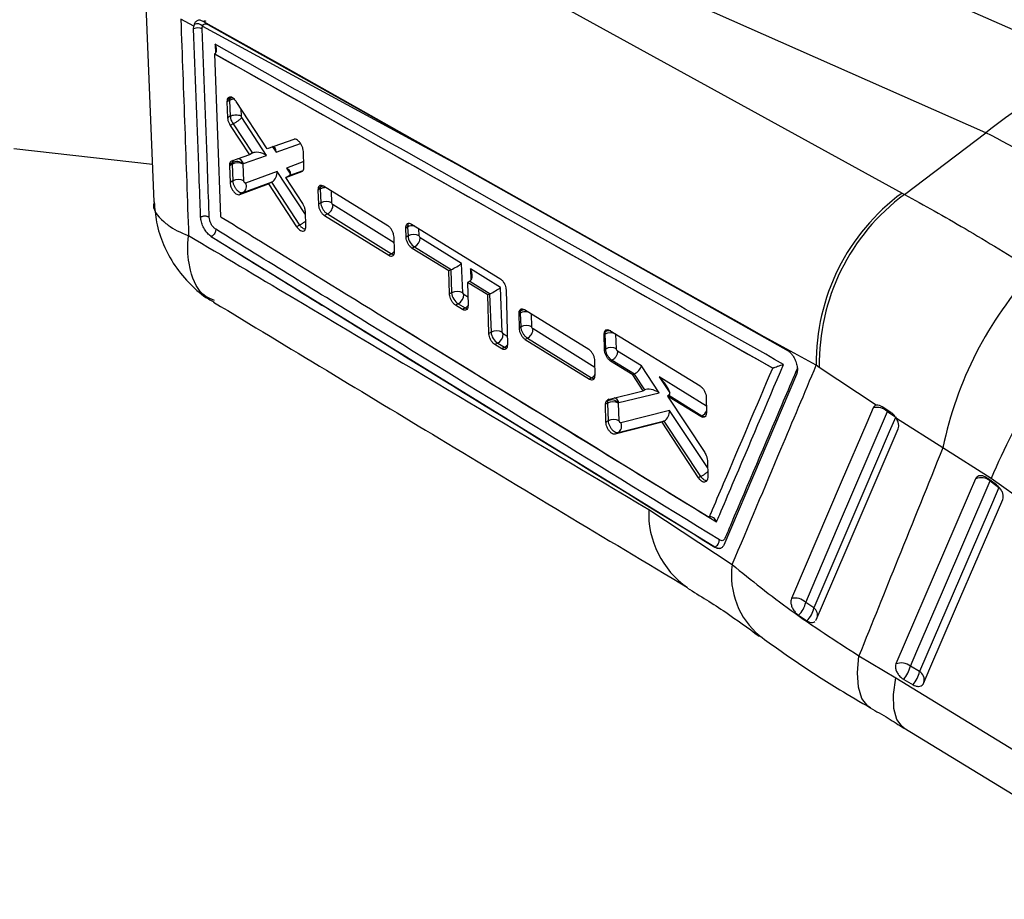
# Model space of a CAD drawing. Header units: millimetres. Extents: x 34 to 369, y 24 to 290.
# Tile 2 of 30: x 154 to 181, y 25 to 49. Entities that reach past the tile are written whole.
import ezdxf

# ---------------------------------------------------------------- set-up
doc = ezdxf.new("R2010")
doc.units = ezdxf.units.MM

msp = doc.modelspace()

# ---------------------------------------------------------------- linework, layer by layer
at = {"color": 7, "linetype": 'Continuous', "lineweight": 25}
for p, q in [((183.8823, 47.4604), (163.9945, 56.2626)), ((180.7704, 45.664), (160.8826, 54.4662)), ((160.383, 53.9365), (178.4532, 43.9999)), ((157.511, 50.6269), (157.7943, 43.7589)), ((158.8943, 48.6065), (158.5363, 48.8003)), ((158.8916, 48.5393), (158.8943, 48.6065)), ((158.9064, 48.6599), (158.8943, 48.6065)), ((159.1383, 48.6082), (166.1431, 44.8046)), ((159.2862, 48.6557), (166.1431, 44.8046)), ((159.4692, 47.8435), (159.4683, 47.843)), ((174.882, 39.1678), (159.4683, 47.843)), ((159.4683, 47.843), (159.6294, 43.3566)), ((159.4776, 47.8487), (159.4692, 47.8435)), ((159.8143, 46.5671), (159.8114, 46.5188)), ((159.8849, 46.5612), (159.8114, 46.5188)), ((159.8114, 46.5188), (159.8281, 46.0829)), ((159.8878, 46.6095), (159.8143, 46.5671)), ((159.8849, 46.5612), (159.9018, 46.1255)), ((160.9181, 45.2275), (160.0673, 46.5287)), ((159.9018, 46.1255), (159.8281, 46.0829)), ((159.9018, 46.1255), (159.9018, 46.1255)), ((160.907, 45.0434), (160.222, 46.0882)), ((159.9811, 45.9165), (159.9013, 45.8705)), ((159.9013, 45.8705), (160.4355, 45.0588)), ((159.9811, 45.9166), (160.5139, 45.104)), ((159.9811, 45.9166), (159.9811, 45.9165)), ((161.6536, 45.485), (160.9181, 45.2275)), ((178.519, 43.964), (180.7704, 45.664)), ((153.927, 45.2331), (157.7515, 44.7961)), ((161.9353, 44.7251), (161.9207, 45.1521)), ((160.4355, 45.0588), (159.939, 44.8854)), ((160.2708, 44.822), (160.907, 45.0434)), ((160.5119, 45.1029), (160.4355, 45.0588)), ((159.9532, 44.7979), (159.8784, 44.7548)), ((159.8804, 44.7976), (159.8784, 44.7548)), ((159.8784, 44.7548), (159.8957, 44.2934)), ((159.9552, 44.8408), (159.8804, 44.7976)), ((159.9532, 44.7979), (159.971, 44.3369)), ((160.26, 44.7988), (160.2604, 44.8063)), ((160.2779, 44.3378), (160.26, 44.7988)), ((160.2604, 44.8063), (160.2708, 44.822)), ((161.1981, 44.5997), (160.326, 44.2785)), ((161.4368, 44.4313), (161.8757, 44.5949)), ((161.9338, 44.6871), (161.9353, 44.7251)), ((159.971, 44.3369), (159.8957, 44.2934)), ((161.5251, 44.4823), (161.4368, 44.4313)), ((161.9053, 43.7095), (161.4368, 44.4313)), ((160.1636, 43.9608), (160.9626, 44.2559)), ((160.2606, 44.0168), (161.0567, 44.31)), ((161.0406, 44.3008), (160.9626, 44.2559)), ((160.9626, 44.2559), (161.7358, 43.0737)), ((161.0406, 44.3008), (161.815, 43.1195)), ((162.3264, 44.1303), (162.3227, 44.0789)), ((162.3868, 44.1159), (162.3227, 44.0789)), ((162.3227, 44.0789), (162.3355, 43.6934)), ((162.3903, 44.1672), (162.3264, 44.1303)), ((162.3868, 44.1159), (162.4016, 43.7316)), ((164.2552, 43.0997), (162.4795, 44.1917)), ((160.2606, 44.0168), (160.1636, 43.9608)), ((178.4532, 43.9999), (178.519, 43.964)), ((162.4016, 43.7316), (162.3355, 43.6934)), ((161.9906, 43.0839), (161.9768, 43.4974)), ((162.5877, 43.4254), (162.5065, 43.3785)), ((162.5065, 43.3785), (164.2799, 42.2851)), ((162.5877, 43.4254), (164.3559, 42.329)), ((162.5877, 43.4254), (162.5877, 43.4254)), ((161.815, 43.1195), (161.7358, 43.0737)), ((161.815, 43.1195), (161.8152, 43.1194)), ((161.9896, 43.0513), (161.9906, 43.0839)), ((164.8011, 43.0648), (164.7509, 43.0358)), ((164.7582, 42.7867), (164.7509, 43.0358)), ((164.8011, 43.0648), (164.8107, 42.8171)), ((164.9063, 43.1478), (167.3498, 41.6466)), ((159.378, 42.7979), (159.3627, 42.8079)), ((159.3786, 42.7982), (159.378, 42.7979)), ((173.2813, 34.2261), (159.378, 42.7979)), ((159.3786, 42.7982), (159.3789, 42.7981)), ((164.437, 42.398), (164.4256, 42.7842)), ((164.8107, 42.8171), (164.7582, 42.7867)), ((165.1458, 42.7663), (165.1176, 42.818)), ((166.2907, 42.0564), (165.1458, 42.7663)), ((164.9941, 42.5152), (164.9259, 42.4759)), ((165.9407, 41.8513), (164.9259, 42.4759)), ((164.9941, 42.5152), (166.0056, 41.888)), ((164.3559, 42.329), (164.2799, 42.2851)), ((164.4348, 42.3562), (164.437, 42.398)), ((165.9907, 41.8802), (165.9407, 41.8513)), ((165.9907, 41.8802), (166.0152, 41.2491)), ((166.322, 41.25), (166.2907, 42.0564)), ((167.3631, 41.3914), (166.532, 41.9067)), ((165.9579, 41.216), (165.9407, 41.8513)), ((166.5143, 41.5725), (166.452, 41.5365)), ((166.452, 41.5365), (166.4688, 40.9009)), ((167.0172, 41.1887), (166.452, 41.5365)), ((166.5143, 41.5725), (167.078, 41.223)), ((167.4108, 40.1643), (167.3631, 41.3914)), ((167.5168, 41.3354), (167.5548, 39.8135)), ((166.0152, 41.2491), (165.9579, 41.216)), ((166.3502, 41.1983), (166.322, 41.25)), ((167.0631, 41.2152), (167.0172, 41.1887)), ((167.0442, 40.1288), (167.0172, 41.1887)), ((167.0631, 41.2152), (167.1039, 40.1633)), ((166.1985, 40.9473), (166.1249, 40.9048)), ((166.3131, 40.7887), (166.1249, 40.9048)), ((166.1985, 40.9473), (166.3862, 40.8308)), ((166.3862, 40.8308), (166.3131, 40.7887)), ((167.873, 40.7251), (167.867, 40.6653)), ((167.9097, 40.6899), (167.867, 40.6653)), ((167.867, 40.6653), (167.8764, 40.2779)), ((167.915, 40.7494), (167.873, 40.7251)), ((167.9097, 40.6899), (167.9246, 40.3057)), ((169.8008, 39.6867), (168.0255, 40.7791)), ((167.9246, 40.3057), (167.8764, 40.2779)), ((167.1039, 40.1633), (167.0442, 40.1288)), ((167.439, 40.1126), (167.4108, 40.1643)), ((168.1107, 39.9994), (168.0457, 39.9619)), ((168.1107, 39.9994), (169.8789, 38.903)), ((168.1107, 39.9994), (168.1107, 39.9994)), ((170.2252, 40.0952), (170.2333, 40.1618)), ((170.2443, 40.1062), (170.2252, 40.0952)), ((170.2343, 39.6816), (170.2252, 40.0952)), ((170.2515, 40.1723), (170.2333, 40.1618)), ((170.2443, 40.1062), (170.2602, 39.6965)), ((170.3845, 40.2093), (172.8776, 38.678)), ((176.0846, 39.2482), (174.5601, 40.081)), ((174.5601, 40.081), (175.2629, 39.6856)), ((167.2872, 39.8615), (167.2107, 39.8173)), ((167.3987, 39.7011), (167.2107, 39.8173)), ((167.2872, 39.8615), (167.4749, 39.7451)), ((167.4749, 39.7451), (167.3987, 39.7011)), ((168.0457, 39.9619), (169.8192, 38.8685)), ((170.2602, 39.6965), (170.2343, 39.6816)), ((171.2576, 39.2322), (170.5982, 39.6411)), ((169.9779, 38.9824), (169.9695, 39.3703)), ((170.4463, 39.3901), (170.4033, 39.3652)), ((171.0216, 38.9847), (170.4033, 39.3652)), ((170.4463, 39.3901), (171.0625, 39.008)), ((170.4463, 39.3901), (170.4463, 39.3901)), ((171.7458, 38.4915), (171.2576, 39.2322)), ((174.8862, 39.1698), (174.882, 39.1678)), ((176.1686, 39.1909), (176.0846, 39.2482)), ((177.7373, 38.1436), (176.1686, 39.1909)), ((169.8789, 38.903), (169.8192, 38.8685)), ((169.9739, 38.9317), (169.9779, 38.9824)), ((171.0543, 39.0036), (171.0216, 38.9847)), ((171.3067, 38.5444), (171.0216, 38.9847)), ((171.0543, 39.0036), (171.3431, 38.5654)), ((175.5397, 38.9973), (173.53, 34.2827)), ((170.3369, 38.305), (171.3067, 38.5444)), ((170.6369, 38.2248), (171.7458, 38.4915)), ((171.3416, 38.5646), (171.3067, 38.5444)), ((172.0139, 38.4181), (171.9771, 38.3968)), ((171.9771, 38.3968), (173.0051, 36.8359)), ((172.8941, 37.8325), (171.9771, 38.3968)), ((172.0139, 38.4181), (172.9273, 37.8517)), ((173.0458, 38.3613), (173.0535, 37.9469)), ((170.2665, 38.1708), (170.2734, 38.2334)), ((170.3181, 38.2006), (170.2665, 38.1708)), ((170.2766, 37.6818), (170.2665, 38.1708)), ((170.2734, 38.2334), (170.2979, 38.2811)), ((170.3241, 38.2627), (170.2734, 38.2334)), ((170.3181, 38.2006), (170.3368, 37.7166)), ((170.3191, 38.2941), (170.3369, 38.305)), ((170.6249, 38.2017), (170.6259, 38.2122)), ((170.6437, 37.7175), (170.6249, 38.2017)), ((170.6259, 38.2122), (170.6369, 38.2248)), ((178.1406, 37.9484), (177.9033, 38.102)), ((172.0359, 37.9957), (170.6906, 37.6576)), ((172.9273, 37.8517), (172.8941, 37.8325)), ((173.0535, 37.9469), (173.0476, 37.8885)), ((170.3368, 37.7166), (170.2766, 37.6818)), ((171.8297, 37.6786), (170.5343, 37.3451)), ((170.6185, 37.3937), (171.8901, 37.7133)), ((171.8747, 37.7046), (171.8297, 37.6786)), ((172.83, 36.1443), (171.8297, 37.6786)), ((171.8747, 37.7046), (172.8909, 36.1794)), ((179.5825, 36.9727), (178.2981, 37.7795)), ((170.6185, 37.3937), (170.5343, 37.3451)), ((180.9167, 36.1186), (179.5825, 36.9727)), ((173.0776, 36.6165), (173.0857, 36.159)), ((172.8909, 36.1794), (172.83, 36.1443)), ((172.8909, 36.1794), (172.891, 36.1794)), ((173.0857, 36.159), (173.0806, 36.1045)), ((181.0625, 35.943), (180.8204, 36.1237)), ((180.8845, 36.054), (181.1267, 35.8733)), ((187.9121, 31.1274), (180.9167, 36.1186)), ((171.4586, 35.2699), (173.7629, 33.7436)), ((173.285, 34.2282), (173.2813, 34.2261)), ((176.0192, 32.5516), (175.7931, 32.7028)), ((175.5919, 32.3472), (175.822, 32.1938)), ((177.264, 31.2279), (178.2841, 30.6203)), ((178.9381, 30.792), (178.6822, 30.9409)), ((178.5002, 30.5766), (178.7561, 30.4278)), ((178.5029, 29.2417), (186.2362, 24.505))]:
    msp.add_line(p, q, dxfattribs=at)
at = {"color": 8, "linetype": 'Continuous', "lineweight": 25}
for p, q in [((159.4821, 48.1093), (159.4911, 47.8628)), ((160.2086, 46.1271), (160.201, 46.3243)), ((161.0716, 45.2813), (161.1674, 45.1341)), ((161.1674, 45.1341), (161.844, 45.3696)), ((161.9304, 44.8704), (161.4541, 44.6938)), ((161.9798, 43.4073), (161.1981, 44.5997)), ((161.4541, 44.6938), (161.5645, 44.5239)), ((161.527, 44.4834), (161.9128, 44.6265)), ((166.1419, 44.8176), (166.1431, 44.8046)), ((166.1431, 44.8046), (175.3123, 39.6466)), ((162.7085, 43.7325), (162.6959, 44.0586)), ((164.4302, 42.6281), (162.7396, 43.6763)), ((165.1176, 42.818), (165.1097, 43.0229)), ((166.532, 41.9067), (166.5441, 41.5951)), ((166.4628, 41.1285), (166.3502, 41.1983)), ((168.2314, 40.3066), (168.2177, 40.6608)), ((169.9734, 39.1895), (168.2626, 40.2503)), ((167.549, 40.0443), (167.439, 40.1126)), ((170.567, 39.6974), (170.5512, 40.1069)), ((173.0503, 38.1206), (171.743, 38.9312)), ((171.743, 38.9312), (172.04, 38.4891)), ((173.081, 36.4271), (172.0359, 37.9957)), ((178.0479, 37.9689), (178.2576, 37.8349)), ((180.891, 36.0714), (180.8845, 36.054))]:
    msp.add_line(p, q, dxfattribs=at)
at = {"color": 7, "linetype": 'Continuous', "lineweight": 25, "flags": 128}
for points in [[(166.0092, 44.8904), (165.8081, 45.0035), (164.9353, 45.4942), (161.4442, 47.4568), (159.1575, 48.7419)], [(174.5601, 40.081), (174.1915, 40.2884), (170.7005, 42.2521), (166.0092, 44.8904)], [(177.6526, 38.0698), (177.4779, 37.662), (176.7744, 36.0196), (175.3981, 32.8061)], [(175.7931, 32.7028), (175.969, 33.1135), (176.6724, 34.7566), (178.0479, 37.9689)], [(178.2773, 37.8223), (178.1012, 37.4115), (177.397, 35.768), (176.0192, 32.5516)], [(176.0851, 32.2248), (176.2586, 32.6293), (176.9635, 34.2726), (178.3463, 37.4955)], [(180.4858, 36.1157), (180.3088, 35.7046), (179.6004, 34.0601), (178.2835, 31.0025)], [(178.6822, 30.9409), (178.8593, 31.352), (179.5676, 32.9965), (180.8845, 36.054)], [(181.1267, 35.8733), (180.9496, 35.4622), (180.2413, 33.8177), (178.9381, 30.792)], [(179.0472, 30.4646), (179.2242, 30.8757), (179.9325, 32.5202), (181.2357, 35.5459)], [(178.2841, 30.6203), (185.1093, 26.4393), (186.0176, 25.8829)]]:
    msp.add_lwpolyline(points, dxfattribs=at)
at = {"color": 8, "linetype": 'Continuous', "lineweight": 25, "flags": 128}
for points in [[(159.9048, 46.6526), (159.8878, 46.6096), (159.8878, 46.6095), (159.8878, 46.6095)], [(162.4086, 44.2111), (162.3903, 44.1672), (162.3903, 44.1672), (162.3903, 44.1672)], [(167.9285, 40.7766), (167.915, 40.7494), (167.915, 40.7494), (167.915, 40.7494)], [(178.0479, 37.9689), (178.0489, 38.0086), (178.0484, 38.0149)], [(177.5864, 29.7876), (177.5078, 29.8398), (177.3433, 30.0494), (177.2463, 30.357), (177.2196, 30.7536), (177.264, 31.2279)], [(178.5023, 29.2416), (178.4554, 29.2747), (178.3061, 29.4734), (178.2266, 29.7701), (178.2192, 30.1562), (178.2841, 30.6203)]]:
    msp.add_lwpolyline(points, dxfattribs=at)
at = {"color": 7, "linetype": 'Continuous', "lineweight": 25}
for centre, radius, start, end in [((158.985, 48.4666), 0.2087, 42.71491, 112.1156), ((159.0058, 48.2937), 0.2709, 62.81508, 114.93431), ((187.6322, 37.3712), 10.7636, 110.38887, 129.60576), ((160.0816, 44.5921), 0.279, 50.16413, 116.948), ((160.1074, 44.503), 0.3329, 62.71439, 117.61218), ((160.1253, 44.0418), 0.333, 62.73082, 117.61237), ((160.1461, 44.1844), 0.203, 304.33577, 27.60233), ((181.8789, 39.3261), 5.7949, 126.2402, 180.76995), ((181.9833, 39.2928), 5.8156, 126.5615, 181.0037), ((162.556, 43.4366), 0.333, 62.73105, 117.61101), ((164.965, 42.522), 0.333, 62.73107, 117.61206), ((164.8587, 42.7684), 0.2871, 298.13791, 359.58525), ((189.5905, 34.9299), 10.2143, 137.24611, 168.46331), ((166.1695, 40.954), 0.333, 62.74246, 117.61297), ((166.0631, 41.2005), 0.2872, 298.13627, 359.57355), ((194.0422, 30.7724), 14.1725, 135.92009, 157.83788), ((168.0789, 40.0107), 0.3329, 62.72905, 117.61302), ((167.2583, 39.8682), 0.333, 62.74195, 117.61396), ((167.1518, 40.1147), 0.2871, 298.13603, 359.57379), ((170.3988, 39.8109), 0.3333, 62.80135, 117.6155), ((170.4145, 39.4015), 0.333, 62.73182, 117.61037), ((170.4725, 37.9053), 0.3333, 62.78986, 117.61314), ((170.4402, 38.029), 0.2609, 44.60868, 116.42086), ((177.7605, 37.6675), 0.4165, 46.35237, 105.00472), ((170.4911, 37.4216), 0.3329, 62.73035, 117.61278), ((170.5012, 37.5675), 0.2097, 304.02863, 25.43477), ((180.6323, 35.7432), 0.4003, 50.94277, 111.47108), ((175.5035, 32.4024), 0.4172, 46.0453, 104.63236), ((175.1597, 32.8266), 0.6455, 312.04086, 348.94369), ((175.3708, 32.6758), 0.6602, 313.10919, 349.15955), ((178.43, 30.6301), 0.4002, 50.94651, 111.47777), ((177.8671, 31.1205), 0.8346, 319.33776, 347.57496), ((178.123, 30.9716), 0.8346, 319.33812, 347.57496)]:
    msp.add_arc(centre, radius, start, end, dxfattribs=at)
at = {"color": 8, "linetype": 'Continuous', "lineweight": 25}
for centre, radius, start, end in [((160.033, 46.2797), 0.3181, 93.90788, 117.73763), ((159.9956, 46.4181), 0.2197, 99.02951, 119.37954), ((160.0795, 44.7462), 0.2057, 21.60803, 81.01721), ((162.5416, 43.8112), 0.3417, 89.7096, 116.9475), ((162.498, 43.9752), 0.2201, 96.0388, 119.30802), ((164.9556, 42.7655), 0.3368, 84.74785, 117.28902), ((164.2381, 42.5589), 0.2583, 297.12946, 320.98363), ((166.2679, 41.0614), 0.2591, 297.14872, 321.47506), ((168.0664, 40.3823), 0.3452, 80.93461, 116.99393), ((168.024, 40.5501), 0.2271, 87.64639, 118.67217), ((170.3607, 39.9679), 0.2317, 77.88091, 118.11542), ((167.3571, 39.975), 0.2583, 297.127, 320.95525), ((169.7531, 39.1436), 0.2715, 297.60813, 326.38642), ((170.4454, 38.1539), 0.2042, 20.31188, 73.6436), ((172.7916, 38.1045), 0.2869, 298.2262, 336.81317), ((173.9473, 35.159), 2.4911, 177.44839, 235.38981), ((175.8993, 33.4406), 2.1578, 171.92826, 230.35396), ((175.854, 32.3435), 0.2657, 342.4927, 51.54291), ((178.7937, 30.5592), 0.2739, 345.73666, 58.20321)]:
    msp.add_arc(centre, radius, start, end, dxfattribs=at)
at = {"color": 7, "linetype": 'Continuous', "lineweight": 25}
for centre, major_axis, ratio, start_param, end_param in [((160.0596, 46.4686), (-0.1227, 0.2192), 0.5689081, 0.6031586, 0.8479823), ((183.5576, 33.5212), (-9.0006, 12.4396), 0.4761917, 5.0879251, 5.5561126), ((161.0076, 45.0575), (0.0769, 0.225), 0.6231954, 5.2616592, 6.396535), ((160.638, 44.9288), (0.1539, -0.1528), 0.7754131, 2.9206072, 2.9338904), ((160.7473, 44.9668), (0.2735, -0.093), 0.4773595, 1.1170934, 2.7334356), ((160.1287, 44.7045), (-0.1233, 0.2205), 0.5686749, 0.6333882, 0.8475315), ((161.0383, 44.5231), (0.0747, 0.2263), 0.6252991, 3.7423539, 5.2536897), ((161.2943, 44.6172), (0.2714, -0.0898), 0.4804783, 5.8799875, 7.391244), ((161.4106, 44.4384), (0.1868, 0.0949), 0.0748098, 5.3337769, 5.3472123), ((161.1554, 44.3445), (0.187, 0.0948), 0.075939, 2.0879526, 2.1929602), ((162.5614, 44.0232), (-0.1226, 0.2191), 0.5689287, 0.5862773, 0.8480536), ((164.9846, 42.7248), (-0.1221, 0.2181), 0.5691065, 0.847413, 2.4185892), ((166.1378, 41.8046), (0.2081, 0.0096), 0.544777, 2.2335298, 2.3302154), ((166.1309, 41.9798), (0.2036, 0.1186), 0.0911401, 3.9972119, 5.55962), ((166.3722, 41.8302), (-0.1479, 0.254), 0.6015609, 3.1814945, 4.6639935), ((166.5063, 41.747), (0.0961, 0.1853), 0.6081797, 3.9023, 3.9822092), ((167.2034, 41.3148), (0.2036, 0.1186), 0.0911401, 3.9972119, 5.55962), ((166.1891, 41.1568), (-0.1221, 0.2181), 0.5691065, 0.8475943, 2.4183906), ((167.2102, 41.1396), (0.2081, 0.0096), 0.544777, 2.2335298, 2.3302154), ((168.084, 40.5975), (-0.1224, 0.2188), 0.5689917, 0.5400482, 0.8483083), ((167.2778, 40.071), (-0.1221, 0.2181), 0.5691065, 0.8475943, 2.4183906), ((170.4184, 40.0141), (-0.1223, 0.2184), 0.5690528, 0.5008352, 0.8486022), ((171.0978, 39.1556), (0.148, 0.1521), 0.4637543, 4.0504632, 5.6128714), ((171.2884, 38.8664), (0.2732, -0.0932), 0.4829709, 2.6884452, 2.7420367), ((171.5832, 38.8547), (0.4431, -0.4272), 0.2710972, 6.2264872, 7.7532995), ((171.4699, 38.387), (-0.1541, 0.1581), 0.7625393, 6.0817056, 6.0917282), ((171.586, 38.4149), (0.2802, -0.1106), 0.4705657, 1.1592393, 2.7752391), ((171.8158, 38.7104), (-0.2046, 0.2882), 0.4814963, 3.0962953, 3.1318902), ((170.4923, 38.1083), (-0.1224, 0.2186), 0.5690152, 0.5244617, 0.8484159), ((171.8761, 37.9191), (0.084, 0.2177), 0.6247499, 3.7829244, 5.2981115), ((171.9971, 37.7375), (0.1915, 0.0882), 0.1254254, 2.1046753, 2.2047997)]:
    msp.add_ellipse(centre, major_axis=major_axis, ratio=ratio, start_param=start_param, end_param=end_param, dxfattribs=at)
at = {"color": 8, "linetype": 'Continuous', "lineweight": 25}
for centre, major_axis, ratio, start_param, end_param in [((160.1297, 44.7035), (-0.1239, 0.2219), 0.5684297, 0.1647145, 0.6327904), ((164.975, 42.9725), (-0.1221, 0.2181), 0.5691065, 0.3687828, 0.847413), ((166.3768, 41.0404), (-0.1221, 0.2181), 0.5691065, 2.4183906, 2.6704657), ((167.4655, 39.9546), (-0.1221, 0.2181), 0.5691065, 2.4183906, 2.6589103), ((170.4943, 38.1064), (-0.1237, 0.2215), 0.5684957, 0.1147602, 0.5258304)]:
    msp.add_ellipse(centre, major_axis=major_axis, ratio=ratio, start_param=start_param, end_param=end_param, dxfattribs=at)
at = {"color": 7, "linetype": 'Continuous', "lineweight": 25}
for points, knots in [([(187.2883, 48.409), (185.8772, 48.9475), (178.8437, 51.6314), (171.8142, 54.3169), (166.195, 56.4636)], [0, 0, 0, 0, 0.2006289, 1, 1, 1, 1]), ([(158.5363, 48.8003), (158.5733, 47.8006), (158.647, 45.8099), (158.7168, 43.8193), (158.7515, 42.8284)], [0, 0, 0, 0, 0.502233, 1, 1, 1, 1]), ([(159.1575, 48.7419), (159.1268, 48.7551), (159.0644, 48.7819), (158.9814, 48.7644), (158.9296, 48.7168), (158.9119, 48.6734), (158.9064, 48.6599)], [0, 0, 0, 0, 0.2842039, 0.5759983, 0.8678185, 1, 1, 1, 1]), ([(159.1383, 48.6082), (159.1412, 48.6157), (159.151, 48.6414), (159.1798, 48.67), (159.2285, 48.6807), (159.267, 48.6641), (159.2862, 48.6558)], [0, 0, 0, 0, 0.1212754, 0.4134922, 0.7070965, 1, 1, 1, 1]), ([(159.238, 48.7406), (159.2247, 48.7457), (159.2002, 48.7552), (159.1708, 48.746), (159.1575, 48.7419)], [0, 0, 0, 0, 0.54458885, 1, 1, 1, 1]), ([(159.0846, 43.3385), (159.0812, 43.4331), (159.0639, 43.9065), (159.0004, 45.6406), (158.9389, 47.2792), (158.8916, 48.5393)], [0, 0, 0, 0, 0.0545863, 0.2729311, 1, 1, 1, 1]), ([(159.1295, 48.5346), (159.1302, 48.5578), (159.1309, 48.5844), (159.1375, 48.6055), (159.1383, 48.6082)], [0, 0, 0, 0, 0.8727311, 1, 1, 1, 1]), ([(159.3222, 43.3325), (159.3188, 43.4271), (159.3016, 43.9006), (159.2382, 45.6352), (159.1768, 47.2742), (159.1295, 48.5346)], [0, 0, 0, 0, 0.05458656, 0.27293269, 1, 1, 1, 1]), ([(159.4776, 47.8487), (159.4878, 47.8577), (159.5081, 47.8756), (159.525, 47.9223), (159.5277, 47.9881), (159.5098, 48.054), (159.4898, 48.0955), (159.4824, 48.1086), (159.4821, 48.1093)], [0, 0, 0, 0, 0.1572204, 0.313512, 0.542508, 0.8512066, 0.9921272, 1, 1, 1, 1]), ([(175.1819, 39.2728), (172.551, 40.7548), (167.3195, 43.7018), (162.0844, 46.6458), (159.4821, 48.1093)], [0, 0, 0, 0, 0.502896, 1, 1, 1, 1]), ([(159.4692, 47.8435), (162.0364, 46.401), (167.1766, 43.5127), (172.3149, 40.6143), (174.8859, 39.1699), (174.8862, 39.1698)], [0, 0, 0, 0, 0.4994086, 0.9999388, 1, 1, 1, 1]), ([(160.0673, 46.5287), (160.0508, 46.551), (160.0177, 46.5956), (159.9605, 46.6388), (159.9058, 46.6577), (159.8592, 46.6487), (159.8272, 46.6168), (159.8183, 46.5823), (159.8143, 46.5671)], [0, 0, 0, 0, 0.1731191, 0.3462167, 0.5195356, 0.692395, 0.8642249, 1, 1, 1, 1]), ([(159.8281, 46.0829), (159.8298, 46.0649), (159.8339, 46.022), (159.8575, 45.9463), (159.8866, 45.896), (159.9013, 45.8705)], [0, 0, 0, 0, 0.2624927, 0.6253763, 1, 1, 1, 1]), ([(159.9018, 46.1255), (159.92, 46.1341), (159.9564, 46.1512), (160.0258, 46.1632), (160.0967, 46.1632), (160.1533, 46.152), (160.189, 46.1382), (160.2034, 46.1301), (160.2086, 46.1271)], [0, 0, 0, 0, 0.20321639, 0.40642785, 0.60964565, 0.812857, 0.93133671, 1, 1, 1, 1]), ([(159.9018, 46.1255), (159.9018, 46.1255), (159.9029, 46.1043), (159.9079, 46.0733), (159.9232, 46.0227), (159.9441, 45.9737), (159.9671, 45.935), (159.9811, 45.9165), (159.9811, 45.9165)], [0, 0, 0, 0, 0.0002108, 0.3208809, 0.4356264, 0.7019157, 0.9997812, 1, 1, 1, 1]), ([(159.9811, 45.9166), (159.992, 45.9218), (160.0137, 45.9322), (160.0491, 45.9522), (160.0848, 45.9743), (160.1197, 45.998), (160.1522, 46.0223), (160.1809, 46.0461), (160.2052, 46.0687), (160.2164, 46.0817), (160.222, 46.0882)], [0, 0, 0, 0, 0.1249984, 0.2500014, 0.3750013, 0.5000001, 0.6250007, 0.7500007, 0.8750068, 1, 1, 1, 1]), ([(160.222, 46.0882), (160.2199, 46.0919), (160.2157, 46.099), (160.2122, 46.1083), (160.2096, 46.1176), (160.209, 46.1231), (160.2086, 46.1271)], [0, 0, 0, 0, 0.2995045, 0.5705117, 0.6862977, 1, 1, 1, 1]), ([(161.9207, 45.1521), (161.9181, 45.1772), (161.9128, 45.2275), (161.8825, 45.3086), (161.8392, 45.3829), (161.7862, 45.4427), (161.73, 45.481), (161.6846, 45.4925), (161.6616, 45.4869), (161.6536, 45.485)], [0, 0, 0, 0, 0.1526147, 0.3052194, 0.4575943, 0.6118241, 0.764874, 0.918854, 1, 1, 1, 1]), ([(159.939, 44.8854), (159.9258, 44.8779), (159.8995, 44.8628), (159.8847, 44.8244), (159.8809, 44.8007), (159.8804, 44.7976)], [0, 0, 0, 0, 0.46549227, 0.93102766, 1, 1, 1, 1]), ([(161.8757, 44.5949), (161.8887, 44.6027), (161.9148, 44.6184), (161.9296, 44.6579), (161.9332, 44.6829), (161.9338, 44.6871)], [0, 0, 0, 0, 0.4551922, 0.9104199, 1, 1, 1, 1]), ([(159.971, 44.3369), (159.971, 44.3369), (159.9722, 44.3131), (159.981, 44.2609), (160.0126, 44.1843), (160.0592, 44.1117), (160.1154, 44.0544), (160.1772, 44.0173), (160.2257, 44.0085), (160.2519, 44.013), (160.2606, 44.0168), (160.2606, 44.0168)], [0, 0, 0, 0, 0.0000919, 0.1522133, 0.3083882, 0.4431639, 0.6109751, 0.7581999, 0.9119353, 0.9999114, 1, 1, 1, 1]), ([(160.326, 44.2785), (160.3245, 44.2781), (160.3203, 44.2771), (160.3121, 44.2793), (160.3018, 44.2864), (160.2923, 44.2972), (160.2847, 44.3105), (160.2793, 44.3246), (160.2784, 44.3334), (160.2779, 44.3378)], [0, 0, 0, 0, 0.0865956, 0.2432097, 0.3930904, 0.5585638, 0.7019937, 0.8509819, 1, 1, 1, 1]), ([(159.8957, 44.2934), (159.8984, 44.2684), (159.9038, 44.2185), (159.9341, 44.1379), (159.9771, 44.0637), (160.0299, 44.0036), (160.086, 43.9649), (160.1319, 43.9528), (160.1552, 43.9587), (160.1636, 43.9608)], [0, 0, 0, 0, 0.1511922, 0.3023617, 0.4528624, 0.6075984, 0.7600556, 0.9139406, 1, 1, 1, 1]), ([(162.4795, 44.1917), (162.461, 44.2007), (162.424, 44.2187), (162.3762, 44.2115), (162.3415, 44.1819), (162.3312, 44.1466), (162.3264, 44.1303)], [0, 0, 0, 0, 0.2595274, 0.5190972, 0.7774621, 1, 1, 1, 1]), ([(178.519, 43.964), (179.0654, 43.6636), (180.1752, 43.0535), (181.4454, 42.2645), (182.0903, 41.8639)], [0, 0, 0, 0, 0.4922791, 1, 1, 1, 1]), ([(157.8037, 43.7614), (157.8178, 43.5733), (157.8483, 43.1679), (158.045, 42.569), (158.3593, 41.9803), (158.786, 41.4787), (159.161, 41.1487), (159.3967, 41.0238), (159.4463, 40.9975)], [0, 0, 0, 0, 0.1683061, 0.3627707, 0.5587272, 0.761557, 0.9497277, 1, 1, 1, 1]), ([(161.9768, 43.4974), (161.9752, 43.5154), (161.9713, 43.5582), (161.9483, 43.6338), (161.9197, 43.684), (161.9053, 43.7095)], [0, 0, 0, 0, 0.2623567, 0.6268732, 1, 1, 1, 1]), ([(162.3355, 43.6934), (162.3381, 43.6683), (162.3434, 43.6182), (162.3736, 43.537), (162.4167, 43.463), (162.4636, 43.4087), (162.4943, 43.3871), (162.5065, 43.3785)], [0, 0, 0, 0, 0.2134165, 0.4267962, 0.6411549, 0.8570326, 1, 1, 1, 1]), ([(162.4016, 43.7316), (162.4016, 43.7316), (162.4029, 43.7078), (162.4116, 43.6567), (162.4433, 43.5786), (162.4896, 43.5072), (162.5402, 43.4551), (162.5739, 43.4331), (162.5877, 43.4254), (162.5877, 43.4254)], [0, 0, 0, 0, 0.0001255, 0.2144456, 0.4254989, 0.6362883, 0.8495481, 0.9998747, 1, 1, 1, 1]), ([(162.5877, 43.4254), (162.6056, 43.4361), (162.6414, 43.4575), (162.6878, 43.5109), (162.7227, 43.5741), (162.739, 43.6321), (162.7394, 43.6649), (162.7396, 43.6763)], [0, 0, 0, 0, 0.2158727, 0.4317461, 0.647621, 0.8767991, 1, 1, 1, 1]), ([(162.7396, 43.6763), (162.7373, 43.678), (162.7316, 43.6821), (162.7231, 43.6921), (162.7154, 43.7053), (162.71, 43.7195), (162.709, 43.7282), (162.7085, 43.7325)], [0, 0, 0, 0, 0.1527877, 0.3712961, 0.5849159, 0.7953378, 1, 1, 1, 1]), ([(159.3222, 43.3325), (159.3142, 43.3369), (159.2981, 43.3457), (159.268, 43.355), (159.235, 43.3608), (159.2001, 43.3628), (159.1649, 43.3608), (159.1309, 43.3549), (159.104, 43.3469), (159.0897, 43.3406), (159.0846, 43.3384)], [0, 0, 0, 0, 0.1325155, 0.2650267, 0.3975401, 0.5300529, 0.6625678, 0.7950852, 0.9275946, 1, 1, 1, 1]), ([(159.3627, 42.8079), (159.3313, 42.8336), (159.2685, 42.885), (159.1849, 43.0045), (159.1219, 43.1389), (159.0909, 43.2547), (159.0862, 43.3176), (159.0846, 43.3384)], [0, 0, 0, 0, 0.2226253, 0.4452327, 0.6676375, 0.8896753, 1, 1, 1, 1]), ([(159.502, 43.0018), (159.4893, 43.0108), (159.4575, 43.0333), (159.4084, 43.0899), (159.363, 43.1676), (159.3309, 43.2532), (159.3251, 43.3061), (159.3222, 43.3325)], [0, 0, 0, 0, 0.1418442, 0.3564576, 0.5704805, 0.7858722, 1, 1, 1, 1]), ([(159.6294, 43.3566), (159.6378, 43.3514), (159.9349, 43.1681), (161.3872, 42.2727), (165.8756, 39.508), (170.0815, 36.9244), (173.1298, 35.0519)], [0, 0, 0, 0, 0.0018692, 0.0661232, 0.3231391, 1, 1, 1, 1]), ([(159.502, 43.0018), (159.5014, 42.9867), (159.5003, 42.9596), (159.4853, 42.9132), (159.4602, 42.8675), (159.4225, 42.8241), (159.3934, 42.8067), (159.3789, 42.7981)], [0, 0, 0, 0, 0.1963116, 0.3521493, 0.5681001, 0.7840497, 1, 1, 1, 1]), ([(173.4078, 34.4286), (170.1868, 36.41), (165.5462, 39.2648), (160.9179, 42.1264), (159.502, 43.0018)], [0, 0, 0, 0, 0.6940825, 1, 1, 1, 1]), ([(161.7358, 43.0737), (161.7522, 43.0514), (161.7852, 43.0067), (161.842, 42.9637), (161.8965, 42.9451), (161.9429, 42.9545), (161.9774, 42.9893), (161.9855, 43.0306), (161.9896, 43.0513)], [0, 0, 0, 0, 0.1668102, 0.3336053, 0.5006129, 0.6671004, 0.8324523, 1, 1, 1, 1]), ([(164.4256, 42.7842), (164.4231, 42.8093), (164.4181, 42.8595), (164.3881, 42.9408), (164.3453, 43.0148), (164.2983, 43.0693), (164.2675, 43.091), (164.2552, 43.0997)], [0, 0, 0, 0, 0.2131938, 0.4263505, 0.6405643, 0.8563527, 1, 1, 1, 1]), ([(164.7509, 43.0358), (164.752, 43.0584), (164.7541, 43.1036), (164.78, 43.1497), (164.8193, 43.1724), (164.864, 43.1701), (164.8942, 43.1542), (164.9063, 43.1478)], [0, 0, 0, 0, 0.2137116, 0.4274207, 0.6412639, 0.8557012, 1, 1, 1, 1]), ([(158.7515, 42.8284), (159.6969, 42.2666), (163.9216, 39.756), (168.1649, 37.2304), (171.4586, 35.2699)], [0, 0, 0, 0, 0.22378, 1, 1, 1, 1]), ([(159.3627, 42.8079), (159.368, 42.8046), (159.3733, 42.8013), (159.3786, 42.7982), (159.3786, 42.7982)], [0, 0, 0, 0, 0.9979072, 1, 1, 1, 1]), ([(159.3789, 42.7981), (160.7948, 41.9231), (165.4232, 39.0631), (170.064, 36.2091), (173.285, 34.2282)], [0, 0, 0, 0, 0.3059265, 1, 1, 1, 1]), ([(164.9259, 42.4759), (164.9076, 42.4894), (164.871, 42.5166), (164.8214, 42.5831), (164.7833, 42.6596), (164.7625, 42.7308), (164.7594, 42.771), (164.7582, 42.7867)], [0, 0, 0, 0, 0.21569688, 0.43139956, 0.64695999, 0.86190399, 1, 1, 1, 1]), ([(164.2799, 42.2851), (164.2983, 42.2761), (164.3351, 42.258), (164.3829, 42.2651), (164.4198, 42.2962), (164.4298, 42.3361), (164.4348, 42.3562)], [0, 0, 0, 0, 0.2492958, 0.4986447, 0.7467197, 1, 1, 1, 1]), ([(167.3498, 41.6466), (167.3681, 41.633), (167.4047, 41.6059), (167.4542, 41.5393), (167.4921, 41.4627), (167.5128, 41.3914), (167.5157, 41.3511), (167.5168, 41.3354)], [0, 0, 0, 0, 0.2157107, 0.4314299, 0.6470608, 0.8621266, 1, 1, 1, 1]), ([(166.1249, 40.9048), (166.1067, 40.9184), (166.0701, 40.9456), (166.0207, 41.0122), (165.9828, 41.0888), (165.9621, 41.1601), (165.9591, 41.2003), (165.9579, 41.216)], [0, 0, 0, 0, 0.2157826, 0.4315662, 0.6472468, 0.8623031, 1, 1, 1, 1]), ([(159.4411, 40.9926), (161.5193, 39.7363), (165.8717, 37.1051), (170.2448, 34.4822), (172.5299, 33.1116)], [0, 0, 0, 0, 0.47746255, 1, 1, 1, 1]), ([(166.4688, 40.9009), (166.4677, 40.8783), (166.4654, 40.833), (166.4394, 40.7868), (166.4, 40.764), (166.3553, 40.7663), (166.3252, 40.7822), (166.3131, 40.7887)], [0, 0, 0, 0, 0.2136122, 0.427223, 0.6409326, 0.8552271, 1, 1, 1, 1]), ([(168.0255, 40.7791), (168.007, 40.788), (167.9701, 40.806), (167.922, 40.7987), (167.8884, 40.7702), (167.8776, 40.7385), (167.873, 40.7251)], [0, 0, 0, 0, 0.2687959, 0.537658, 0.8051094, 1, 1, 1, 1]), ([(167.8764, 40.2779), (167.8789, 40.2527), (167.8837, 40.2022), (167.9135, 40.1207), (167.9562, 40.0464), (168.0029, 39.992), (168.0336, 39.9704), (168.0457, 39.9619)], [0, 0, 0, 0, 0.2135369, 0.4270174, 0.6416095, 0.857731, 1, 1, 1, 1]), ([(167.9246, 40.3057), (167.9246, 40.3057), (167.9246, 40.2825), (167.9351, 40.2305), (167.9661, 40.1528), (168.0126, 40.0811), (168.063, 40.0294), (168.0971, 40.0067), (168.1107, 39.9994), (168.1107, 39.9994)], [0, 0, 0, 0, 0.0001252, 0.2144922, 0.4253634, 0.6361652, 0.8496383, 0.9998745, 1, 1, 1, 1]), ([(168.1107, 39.9994), (168.1286, 40.0101), (168.1643, 40.0315), (168.2108, 40.0849), (168.2455, 40.1479), (168.2619, 40.2058), (168.2624, 40.2387), (168.2626, 40.2503)], [0, 0, 0, 0, 0.21586779, 0.43173624, 0.64759897, 0.87457686, 1, 1, 1, 1]), ([(168.2626, 40.2503), (168.2603, 40.252), (168.2546, 40.2561), (168.246, 40.2661), (168.2383, 40.2793), (168.233, 40.2936), (168.2319, 40.3023), (168.2314, 40.3066)], [0, 0, 0, 0, 0.15254458, 0.37122625, 0.58495083, 0.79531229, 1, 1, 1, 1]), ([(167.2107, 39.8173), (167.1924, 39.8309), (167.1559, 39.8581), (167.1066, 39.9249), (167.0688, 40.0015), (167.0482, 40.0728), (167.0453, 40.1131), (167.0442, 40.1288)], [0, 0, 0, 0, 0.2157921, 0.4316016, 0.6473187, 0.8624241, 1, 1, 1, 1]), ([(170.2333, 40.1618), (170.2407, 40.1788), (170.2555, 40.2129), (170.2974, 40.2341), (170.3424, 40.2316), (170.3725, 40.2156), (170.3845, 40.2093)], [0, 0, 0, 0, 0.2734442, 0.546864, 0.8212654, 1, 1, 1, 1]), ([(167.5548, 39.8135), (167.5536, 39.7909), (167.5512, 39.7456), (167.5252, 39.6993), (167.4857, 39.6764), (167.441, 39.6787), (167.4109, 39.6947), (167.3987, 39.7011)], [0, 0, 0, 0, 0.2135954, 0.4271961, 0.640859, 0.8551092, 1, 1, 1, 1]), ([(170.5982, 39.6411), (170.5959, 39.6427), (170.5902, 39.6468), (170.5817, 39.6568), (170.5739, 39.67), (170.5686, 39.6843), (170.5675, 39.6931), (170.567, 39.6974)], [0, 0, 0, 0, 0.1516007, 0.3704863, 0.584377, 0.7948862, 1, 1, 1, 1]), ([(169.9695, 39.3703), (169.9672, 39.3955), (169.9625, 39.446), (169.933, 39.5276), (169.8905, 39.6019), (169.8438, 39.6564), (169.813, 39.6781), (169.8008, 39.6867)], [0, 0, 0, 0, 0.2133137, 0.4265704, 0.6410049, 0.8569986, 1, 1, 1, 1]), ([(170.4033, 39.3652), (170.3846, 39.3791), (170.3473, 39.4069), (170.297, 39.4751), (170.2586, 39.5534), (170.2382, 39.6255), (170.2354, 39.6661), (170.2343, 39.6816)], [0, 0, 0, 0, 0.2169491, 0.4339027, 0.6507773, 0.8665736, 1, 1, 1, 1]), ([(170.2602, 39.6965), (170.2602, 39.6965), (170.2602, 39.6733), (170.2707, 39.6212), (170.3018, 39.5434), (170.3483, 39.4717), (170.3988, 39.4201), (170.4325, 39.3973), (170.4463, 39.3901), (170.4463, 39.3901)], [0, 0, 0, 0, 0.0001252, 0.2147436, 0.4256721, 0.6364887, 0.8501646, 0.9998746, 1, 1, 1, 1]), ([(170.5982, 39.6411), (170.5967, 39.6171), (170.5937, 39.5692), (170.5593, 39.494), (170.5085, 39.4283), (170.4671, 39.4028), (170.4463, 39.3901)], [0, 0, 0, 0, 0.2500045, 0.5000036, 0.7500027, 1, 1, 1, 1]), ([(175.2629, 39.6856), (175.2966, 39.6629), (175.3407, 39.6331), (175.3813, 39.5865), (175.3908, 39.5755)], [0, 0, 0, 0, 0.765709, 1, 1, 1, 1]), ([(175.3908, 39.5755), (175.4065, 39.5555), (175.4507, 39.499), (175.5102, 39.3862), (175.5548, 39.2464), (175.5681, 39.1136), (175.5548, 39.0348), (175.5412, 39.0011), (175.5397, 38.9974)], [0, 0, 0, 0, 0.1181426, 0.3326961, 0.5469784, 0.7606661, 0.9737046, 1, 1, 1, 1]), ([(173.1298, 35.0519), (173.1459, 35.0897), (173.2782, 35.4006), (173.862, 36.7724), (174.4301, 38.1067), (174.882, 39.1678)], [0, 0, 0, 0, 0.027574, 0.22665588, 1, 1, 1, 1]), ([(173.3307, 34.9236), (173.3597, 34.9919), (173.505, 35.3333), (174.1218, 36.7829), (174.71, 38.1645), (175.1819, 39.2728)], [0, 0, 0, 0, 0.0471124, 0.2355617, 1, 1, 1, 1]), ([(175.5679, 39.1775), (175.5388, 39.1091), (175.3932, 38.7675), (174.7818, 37.3327), (174.1416, 35.8297), (173.618, 34.6002), (173.5599, 34.4635)], [0, 0, 0, 0, 0.0434773, 0.2173874, 0.9130279, 1, 1, 1, 1]), ([(173.7629, 33.7436), (174.2118, 34.8068), (174.9861, 36.6406), (175.7595, 38.4766), (176.0846, 39.2482)], [0, 0, 0, 0, 0.5797188, 1, 1, 1, 1]), ([(174.8862, 39.1698), (174.8956, 39.1739), (174.9168, 39.1831), (174.9616, 39.2008), (175.0287, 39.2254), (175.1079, 39.2516), (175.1585, 39.2665), (175.1815, 39.2727), (175.1819, 39.2728)], [0, 0, 0, 0, 0.0844717, 0.1914951, 0.3607142, 0.6670491, 0.9934777, 1, 1, 1, 1]), ([(169.8192, 38.8685), (169.8376, 38.8595), (169.8744, 38.8415), (169.9224, 38.8487), (169.9581, 38.8786), (169.9688, 38.9147), (169.9739, 38.9317)], [0, 0, 0, 0, 0.25784959, 0.51576963, 0.77222662, 1, 1, 1, 1]), ([(172.8776, 38.678), (172.8962, 38.6641), (172.9335, 38.6363), (172.9837, 38.5681), (173.0219, 38.4898), (173.0421, 38.4175), (173.0448, 38.3769), (173.0458, 38.3613)], [0, 0, 0, 0, 0.2167553, 0.4335172, 0.6502734, 0.8659658, 1, 1, 1, 1]), ([(177.7373, 38.1436), (177.7208, 38.1378), (177.6843, 38.1249), (177.6639, 38.0893), (177.6526, 38.0698)], [0, 0, 0, 0, 0.4504744, 1, 1, 1, 1]), ([(177.9033, 38.102), (177.8777, 38.116), (177.8247, 38.1449), (177.769, 38.1499), (177.742, 38.1445), (177.7373, 38.1436)], [0, 0, 0, 0, 0.43497412, 0.90073358, 1, 1, 1, 1]), ([(173.0476, 37.8885), (173.041, 37.8705), (173.0278, 37.8345), (172.9879, 37.8094), (172.9416, 37.8082), (172.9087, 37.825), (172.8941, 37.8325)], [0, 0, 0, 0, 0.2622691, 0.524505, 0.7875971, 1, 1, 1, 1]), ([(178.2981, 37.7795), (178.2777, 37.81), (178.2368, 37.8709), (178.178, 37.9233), (178.1457, 37.9449), (178.1406, 37.9484)], [0, 0, 0, 0, 0.4572776, 0.9144463, 1, 1, 1, 1]), ([(170.5343, 37.3451), (170.5181, 37.3438), (170.4858, 37.3413), (170.4294, 37.3718), (170.3749, 37.424), (170.3275, 37.4947), (170.2931, 37.575), (170.2786, 37.6393), (170.277, 37.6729), (170.2766, 37.6818)], [0, 0, 0, 0, 0.1566774, 0.3133213, 0.4707687, 0.6287542, 0.7864697, 0.9432217, 1, 1, 1, 1]), ([(170.3368, 37.7166), (170.3368, 37.7166), (170.3392, 37.6922), (170.3461, 37.6421), (170.3784, 37.5637), (170.4243, 37.4924), (170.4808, 37.4347), (170.5413, 37.397), (170.5888, 37.3891), (170.6114, 37.3912), (170.6185, 37.3937), (170.6185, 37.3937)], [0, 0, 0, 0, 0.00009479, 0.15615072, 0.30958699, 0.46293327, 0.61830998, 0.77608789, 0.93574278, 0.99991242, 1, 1, 1, 1]), ([(170.6906, 37.6576), (170.6895, 37.6574), (170.6856, 37.6567), (170.6777, 37.6589), (170.6676, 37.6661), (170.6581, 37.677), (170.6505, 37.6902), (170.6451, 37.7044), (170.6442, 37.7131), (170.6437, 37.7175)], [0, 0, 0, 0, 0.06365584, 0.22387546, 0.38410573, 0.54215857, 0.6965656, 0.848543, 1, 1, 1, 1]), ([(178.3463, 37.4955), (178.353, 37.5188), (178.3669, 37.5666), (178.3534, 37.6598), (178.3245, 37.7334), (178.3023, 37.7723), (178.2981, 37.7795)], [0, 0, 0, 0, 0.2976306, 0.6126211, 0.9272905, 1, 1, 1, 1]), ([(173.0051, 36.8359), (173.0159, 36.8177), (173.0412, 36.775), (173.0699, 36.697), (173.075, 36.6439), (173.0776, 36.6165)], [0, 0, 0, 0, 0.2655166, 0.6220669, 1, 1, 1, 1]), ([(179.5825, 36.9727), (179.1683, 35.9478), (178.3946, 34.0336), (177.6226, 32.118), (177.264, 31.2279)], [0, 0, 0, 0, 0.5353791, 1, 1, 1, 1]), ([(180.8204, 36.1237), (180.796, 36.1399), (180.7422, 36.1756), (180.656, 36.2017), (180.5752, 36.1989), (180.5158, 36.1682), (180.4949, 36.1316), (180.4858, 36.1157)], [0, 0, 0, 0, 0.180174, 0.3974948, 0.6148125, 0.8321294, 1, 1, 1, 1]), ([(173.0806, 36.1045), (173.0743, 36.0861), (173.0617, 36.0493), (173.0225, 36.0224), (172.9734, 36.0207), (172.9181, 36.0464), (172.8682, 36.0905), (172.8411, 36.1286), (172.83, 36.1443)], [0, 0, 0, 0, 0.1741997, 0.3483853, 0.523122, 0.6992114, 0.8766873, 1, 1, 1, 1]), ([(181.2357, 35.5459), (181.2359, 35.5462), (181.2456, 35.5688), (181.2548, 35.6217), (181.238, 35.7136), (181.1921, 35.8083), (181.1298, 35.8878), (181.0822, 35.9269), (181.0625, 35.943)], [0, 0, 0, 0, 0.00308252, 0.21517151, 0.42726461, 0.63935224, 0.85144116, 1, 1, 1, 1]), ([(173.3307, 34.9236), (173.3304, 34.9244), (173.3286, 34.9288), (173.3179, 34.9543), (173.2938, 34.9945), (173.252, 35.0346), (173.2085, 35.0569), (173.1664, 35.0636), (173.1414, 35.0556), (173.1298, 35.0519)], [0, 0, 0, 0, 0.0086976, 0.0491814, 0.28907, 0.4965342, 0.6777488, 0.849968, 1, 1, 1, 1]), ([(173.53, 34.2827), (173.516, 34.2589), (173.4879, 34.2113), (173.4173, 34.1831), (173.3453, 34.1914), (173.2977, 34.2172), (173.2815, 34.2259)], [0, 0, 0, 0, 0.2723191, 0.5446299, 0.8445819, 1, 1, 1, 1]), ([(173.2853, 34.2281), (173.3018, 34.2383), (173.3348, 34.2586), (173.3754, 34.3107), (173.4034, 34.3706), (173.4065, 34.4091), (173.408, 34.4284)], [0, 0, 0, 0, 0.2499994, 0.4999997, 0.7499992, 1, 1, 1, 1]), ([(173.5599, 34.4635), (173.5553, 34.4548), (173.5419, 34.4292), (173.5082, 34.4064), (173.4599, 34.4029), (173.4251, 34.42), (173.4078, 34.4286)], [0, 0, 0, 0, 0.1561966, 0.4571319, 0.7297202, 1, 1, 1, 1]), ([(173.2855, 34.228), (173.2858, 34.2278), (173.2861, 34.2277), (173.2863, 34.2275), (173.2863, 34.2275)], [0, 0, 0, 0, 0.9610625, 1, 1, 1, 1]), ([(173.7629, 33.7436), (174.2881, 33.3194), (175.3505, 32.4613), (176.6214, 31.6421), (177.264, 31.2279)], [0, 0, 0, 0, 0.4943859, 1, 1, 1, 1]), ([(172.5253, 33.0966), (172.8768, 32.8828), (173.5295, 32.4856), (174.1962, 31.9972), (174.504, 31.7718)], [0, 0, 0, 0, 0.5383828, 1, 1, 1, 1]), ([(175.3981, 32.8061), (175.3918, 32.7852), (175.3779, 32.7399), (175.3864, 32.6492), (175.4204, 32.5486), (175.478, 32.4528), (175.5393, 32.3857), (175.579, 32.3566), (175.5919, 32.3472)], [0, 0, 0, 0, 0.1604685, 0.3483233, 0.5360169, 0.7232787, 0.9100932, 1, 1, 1, 1]), ([(175.822, 32.1938), (175.849, 32.1787), (175.904, 32.1481), (175.9802, 32.1434), (176.029, 32.1526), (176.0431, 32.1706), (176.0433, 32.1708)], [0, 0, 0, 0, 0.3238967, 0.6595973, 0.9960256, 1, 1, 1, 1]), ([(176.0661, 32.2001), (176.0732, 32.2071), (176.0806, 32.2143), (176.0849, 32.2245), (176.0851, 32.2248)], [0, 0, 0, 0, 0.96707945, 1, 1, 1, 1]), ([(174.5221, 31.7758), (174.8738, 31.5242), (175.5713, 31.0254), (176.603, 30.3589), (177.2987, 29.9554), (177.5866, 29.7884)], [0, 0, 0, 0, 0.3734089, 0.7406688, 1, 1, 1, 1]), ([(178.2835, 31.0025), (178.2768, 30.9789), (178.2632, 30.9308), (178.2802, 30.8391), (178.3243, 30.7443), (178.3929, 30.6566), (178.4564, 30.6032), (178.4931, 30.581), (178.5002, 30.5766)], [0, 0, 0, 0, 0.18582318, 0.37779216, 0.56975951, 0.76172983, 0.95369032, 1, 1, 1, 1]), ([(178.7561, 30.4278), (178.7783, 30.4164), (178.8305, 30.3897), (178.9113, 30.3759), (178.9858, 30.3914), (179.0286, 30.4274), (179.0432, 30.4567), (179.0472, 30.4646)], [0, 0, 0, 0, 0.1794614, 0.4229186, 0.6663953, 0.9098576, 1, 1, 1, 1]), ([(177.5728, 29.7918), (177.7398, 29.6968), (178.0502, 29.5204), (178.3582, 29.3238), (178.5004, 29.2329)], [0, 0, 0, 0, 0.5380236, 1, 1, 1, 1])]:
    msp.add_open_spline(points, degree=3, knots=knots, dxfattribs=at)
at = {"color": 8, "linetype": 'Continuous', "lineweight": 25}
for points, knots in [([(157.7987, 43.7587), (157.7984, 43.7577), (157.7267, 43.5515), (157.9276, 43.337), (158.2777, 43.0356), (158.5254, 42.9099), (158.749, 42.8293), (158.7515, 42.8284)], [0, 0, 0, 0, 0.0025448, 0.5126491, 0.6218066, 0.9957281, 1, 1, 1, 1]), ([(161.9858, 43.2262), (161.9856, 43.226), (161.9759, 43.2179), (161.953, 43.2013), (161.9187, 43.1775), (161.883, 43.1552), (161.8477, 43.1352), (161.826, 43.1246), (161.8152, 43.1194)], [0, 0, 0, 0, 0.0047777, 0.2038285, 0.4028721, 0.6019117, 0.8009545, 1, 1, 1, 1]), ([(161.8152, 43.1194), (161.8192, 43.114), (161.8402, 43.0863), (161.8847, 43.0431), (161.9385, 43.0095), (161.9677, 43.0075), (161.9773, 43.0069)], [0, 0, 0, 0, 0.083985, 0.4370399, 0.8152132, 1, 1, 1, 1]), ([(159.4648, 41.0353), (159.3809, 41.0688), (159.0377, 41.2062), (158.8562, 41.635), (158.7258, 42.2201), (158.7209, 42.553), (158.7512, 42.8253), (158.7515, 42.8284)], [0, 0, 0, 0, 0.1419404, 0.5808511, 0.6746585, 0.9963243, 1, 1, 1, 1]), ([(164.3559, 42.329), (164.3559, 42.329), (164.3757, 42.3187), (164.3991, 42.3072), (164.4175, 42.3104), (164.4194, 42.3108)], [0, 0, 0, 0, 0.0005247, 0.8988625, 1, 1, 1, 1]), ([(164.583, 40.3055), (165.2215, 39.9118), (168.134, 38.1159), (171.0522, 36.3232), (173.3307, 34.9236)], [0, 0, 0, 0, 0.2192332, 1, 1, 1, 1]), ([(169.8789, 38.903), (169.8789, 38.903), (169.8987, 38.8912), (169.9275, 38.8805), (169.9503, 38.8855), (169.9569, 38.8869)], [0, 0, 0, 0, 0.0004679, 0.7134896, 1, 1, 1, 1]), ([(172.9273, 37.8517), (172.9273, 37.8517), (172.947, 37.8414), (172.9858, 37.8296), (173.0259, 37.8299), (173.0397, 37.8433), (173.0414, 37.8449)], [0, 0, 0, 0, 0.0002702, 0.4623182, 0.9340842, 1, 1, 1, 1]), ([(172.891, 36.1794), (172.9018, 36.1846), (172.9234, 36.1952), (172.9587, 36.2154), (172.9941, 36.2378), (173.0286, 36.2619), (173.059, 36.2852), (173.0756, 36.2997), (173.0831, 36.3063)], [0, 0, 0, 0, 0.172084, 0.3441629, 0.5162437, 0.6883276, 0.8604179, 1, 1, 1, 1]), ([(172.891, 36.1794), (172.9039, 36.1635), (172.9344, 36.1261), (172.9886, 36.0861), (173.036, 36.0646), (173.0586, 36.0675), (173.0646, 36.0683)], [0, 0, 0, 0, 0.2405674, 0.5652672, 0.8853397, 1, 1, 1, 1]), ([(173.2863, 34.2275), (173.2863, 34.2275), (173.3156, 34.2112), (173.3729, 34.1911), (173.4387, 34.1886), (173.4655, 34.2107), (173.4729, 34.2168)], [0, 0, 0, 0, 0.0001585, 0.4156941, 0.8384632, 1, 1, 1, 1])]:
    msp.add_open_spline(points, degree=3, knots=knots, dxfattribs=at)

doc.saveas('drawing.dxf')
